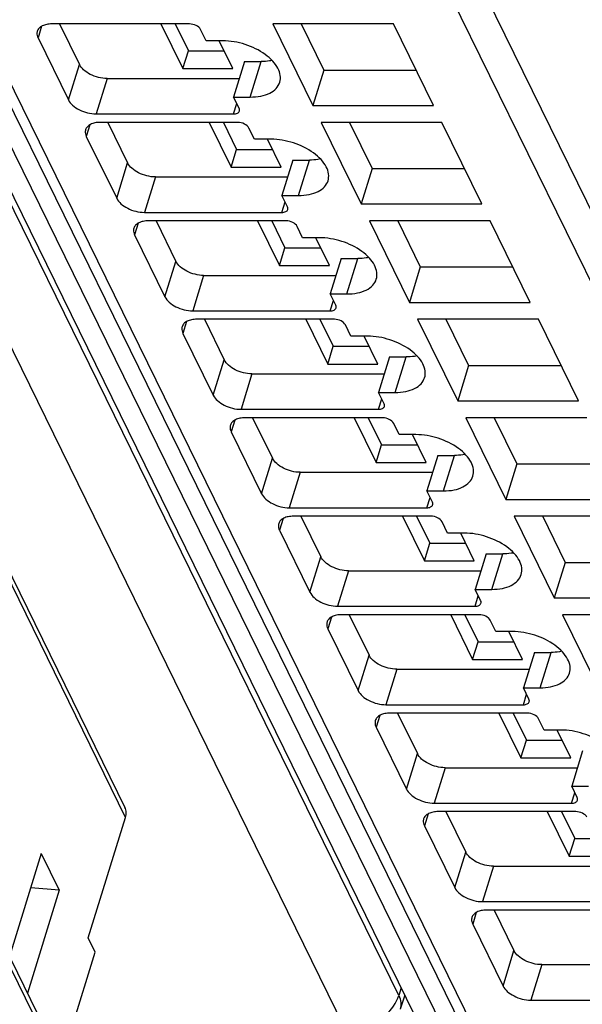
# Model space of a CAD drawing. Header units: millimetres. Extents: x 0 to 841, y 0 to 594.
# Tile 25 of 237: x 277 to 290, y 33 to 55. Entities that reach past the tile are written whole.
import ezdxf

# ---------------------------------------------------------------- set-up
doc = ezdxf.new("R2010")
doc.units = ezdxf.units.MM
doc.header["$LTSCALE"] = 46.255
doc.layers.get('0').update_dxf_attribs({"linetype": 'CONTINUOUS'})

msp = doc.modelspace()

# ---------------------------------------------------------------- linework, layer by layer
at = {"color": 9, "linetype": 'CONTINUOUS'}
for p, q in [((285.54093, 33.68029), (258.76917, 88.23541)), ((284.37988, 32.90348), (257.60809, 87.45865)), ((259.77595, 87.45865), (286.54773, 32.90348)), ((279.49888, 37.61283), (257.71889, 81.99579)), ((278.32306, 31.51324), (256.23803, 76.5178)), ((278.545, 73.93864), (300.87406, 28.43679)), ((300.2925, 28.04512), (277.96343, 73.54697)), ((267.76719, 72.5524), (289.12012, 29.0397)), ((277.6462, 55.09552), (277.56616, 54.83651)), ((278.23725, 53.46897), (278.47932, 54.2523)), ((282.25942, 53.53113), (282.50148, 54.31446)), ((279.09237, 53.94149), (278.8503, 53.15817)), ((281.8898, 53.15817), (281.96098, 53.3885)), ((278.71384, 52.91988), (278.63381, 52.66088)), ((279.3049, 51.29334), (279.54696, 52.07666)), ((283.32706, 51.3555), (283.56913, 52.13883)), ((280.16002, 51.76586), (279.91795, 50.98253)), ((282.95745, 50.98253), (283.02863, 51.21287)), ((279.78149, 50.74425), (279.70145, 50.48524)), ((280.37254, 49.1177), (280.61461, 49.90103)), ((284.39471, 49.17986), (284.63677, 49.96319)), ((281.22766, 49.59022), (280.9856, 48.8069)), ((284.0251, 48.8069), (284.09628, 49.03723)), ((280.84914, 48.56861), (280.7691, 48.30961)), ((281.44019, 46.94207), (281.68226, 47.72539)), ((285.46236, 47.00423), (285.70442, 47.78756)), ((282.29531, 47.41459), (282.05324, 46.63126)), ((285.09274, 46.63126), (285.16392, 46.8616)), ((281.91678, 46.39298), (281.83675, 46.13397)), ((282.50784, 44.76643), (282.7499, 45.54976)), ((286.53, 44.82859), (286.77207, 45.61192)), ((283.36296, 45.23895), (283.12089, 44.45563)), ((286.16039, 44.45563), (286.23157, 44.68596)), ((282.98443, 44.21734), (282.90439, 43.95834)), ((283.57548, 42.5908), (283.81755, 43.37413)), ((287.59765, 42.65296), (287.83971, 43.43629)), ((284.4306, 43.06332), (284.18854, 42.27999)), ((287.22804, 42.27999), (287.29922, 42.51033)), ((284.05208, 42.04171), (283.97204, 41.78271)), ((284.64313, 40.41516), (284.8852, 41.19849)), ((288.66529, 40.47732), (288.90736, 41.26065)), ((285.49825, 40.88769), (285.25618, 40.10436)), ((288.29568, 40.10436), (288.36686, 40.33469)), ((285.11972, 39.86607), (285.03968, 39.60707)), ((285.71078, 38.23953), (285.95284, 39.02286)), ((286.56589, 38.71205), (286.32383, 37.92872)), ((289.36333, 37.92872), (289.43451, 38.15906)), ((286.18737, 37.69044), (286.10733, 37.43144)), ((286.77842, 36.06389), (287.02049, 36.84722)), ((287.63354, 36.53642), (287.39148, 35.75309)), ((287.25502, 35.5148), (287.17498, 35.2558)), ((287.84607, 33.88826), (288.08814, 34.67159)), ((288.70119, 34.36078), (288.45912, 33.57745)), ((285.59596, 33.84966), (285.54093, 33.68029))]:
    msp.add_line(p, q, dxfattribs=at)
at = {"color": 7, "linetype": 'CONTINUOUS'}
for p, q in [((259.12028, 87.80143), (285.89207, 33.24627)), ((257.70723, 82.21606), (279.48722, 37.8331)), ((256.2266, 76.73367), (278.31163, 31.72911)), ((267.43936, 72.72379), (288.79229, 29.21109)), ((280.91367, 55.14732), (277.87417, 55.14732)), ((278.04011, 55.14732), (278.47932, 54.2523)), ((280.28317, 55.14732), (280.76814, 54.15906)), ((280.59641, 55.14732), (280.88918, 54.55072)), ((282.75579, 55.14732), (283.64041, 53.34465)), ((285.42687, 55.14732), (282.75579, 55.14732)), ((283.38226, 55.14732), (283.88248, 54.12798)), ((286.31149, 53.34465), (285.42687, 55.14732)), ((277.56616, 54.83651), (278.23725, 53.46897)), ((281.28091, 54.77435), (281.15889, 55.023)), ((281.64933, 54.77435), (281.28091, 54.77435)), ((281.87342, 54.15906), (281.57147, 54.77435)), ((280.76814, 54.15906), (280.88918, 54.55072)), ((280.88918, 54.55072), (281.68121, 54.55072)), ((282.13306, 54.31446), (281.89099, 53.53113)), ((282.13306, 54.31446), (282.50148, 54.31446)), ((280.76814, 54.15906), (281.87342, 54.15906)), ((283.88248, 54.12798), (283.64041, 53.34465)), ((283.88248, 54.12798), (285.92709, 54.12798)), ((279.09237, 53.94149), (282.0178, 53.94149)), ((282.01301, 53.28249), (281.89099, 53.53113)), ((281.89099, 53.53113), (282.25942, 53.53113)), ((283.64041, 53.34465), (286.31149, 53.34465)), ((278.8503, 53.15817), (281.8898, 53.15817)), ((281.98132, 52.97168), (278.94182, 52.97168)), ((279.10775, 52.97168), (279.54696, 52.07666)), ((281.35082, 52.97168), (281.83579, 51.98342)), ((281.66405, 52.97168), (281.95682, 52.37509)), ((283.82344, 52.97168), (284.70806, 51.16902)), ((286.49452, 52.97168), (283.82344, 52.97168)), ((284.44991, 52.97168), (284.95013, 51.95234)), ((287.37914, 51.16902), (286.49452, 52.97168)), ((278.63381, 52.66088), (279.3049, 51.29334)), ((282.34855, 52.59872), (282.22654, 52.84736)), ((282.71698, 52.59872), (282.34855, 52.59872)), ((282.94106, 51.98342), (282.63912, 52.59872)), ((281.83579, 51.98342), (281.95682, 52.37509)), ((281.95682, 52.37509), (282.74886, 52.37509)), ((283.2007, 52.13883), (282.95864, 51.3555)), ((283.2007, 52.13883), (283.56913, 52.13883)), ((281.83579, 51.98342), (282.94106, 51.98342)), ((284.95013, 51.95234), (284.70806, 51.16902)), ((284.95013, 51.95234), (286.99474, 51.95234)), ((280.16002, 51.76586), (283.08545, 51.76586)), ((283.08065, 51.10685), (282.95864, 51.3555)), ((282.95864, 51.3555), (283.32706, 51.3555)), ((284.70806, 51.16902), (287.37914, 51.16902)), ((279.91795, 50.98253), (282.95745, 50.98253)), ((283.04896, 50.79605), (280.00946, 50.79605)), ((280.1754, 50.79605), (280.61461, 49.90103)), ((282.41847, 50.79605), (282.90343, 49.80779)), ((282.7317, 50.79605), (283.02447, 50.19945)), ((284.89109, 50.79605), (285.77571, 48.99338)), ((287.56216, 50.79605), (284.89109, 50.79605)), ((285.51755, 50.79605), (286.01777, 49.77671)), ((288.44678, 48.99338), (287.56216, 50.79605)), ((279.70145, 50.48524), (280.37254, 49.1177)), ((283.4162, 50.42308), (283.29418, 50.67173)), ((283.78462, 50.42308), (283.4162, 50.42308)), ((284.00871, 49.80779), (283.70676, 50.42308)), ((282.90343, 49.80779), (283.02447, 50.19945)), ((283.02447, 50.19945), (283.81651, 50.19945)), ((284.26835, 49.96319), (284.02628, 49.17986)), ((284.26835, 49.96319), (284.63677, 49.96319)), ((282.90343, 49.80779), (284.00871, 49.80779)), ((286.01777, 49.77671), (285.77571, 48.99338)), ((286.01777, 49.77671), (288.06238, 49.77671)), ((281.22766, 49.59022), (284.1531, 49.59022)), ((284.1483, 48.93122), (284.02628, 49.17986)), ((284.02628, 49.17986), (284.39471, 49.17986)), ((285.77571, 48.99338), (288.44678, 48.99338)), ((280.9856, 48.8069), (284.0251, 48.8069)), ((284.11661, 48.62041), (281.07711, 48.62041)), ((281.24305, 48.62041), (281.68226, 47.72539)), ((283.48611, 48.62041), (283.97108, 47.63215)), ((283.79935, 48.62041), (284.09211, 48.02382)), ((285.95873, 48.62041), (286.84335, 46.81775)), ((288.62981, 48.62041), (285.95873, 48.62041)), ((286.5852, 48.62041), (287.08542, 47.60107)), ((289.51443, 46.81775), (288.62981, 48.62041)), ((280.7691, 48.30961), (281.44019, 46.94207)), ((284.48385, 48.24745), (284.36183, 48.49609)), ((284.85227, 48.24745), (284.48385, 48.24745)), ((285.07635, 47.63215), (284.77441, 48.24745)), ((283.97108, 47.63215), (284.09211, 48.02382)), ((284.09211, 48.02382), (284.88415, 48.02382)), ((285.336, 47.78756), (285.09393, 47.00423)), ((285.336, 47.78756), (285.70442, 47.78756)), ((283.97108, 47.63215), (285.07635, 47.63215)), ((287.08542, 47.60107), (286.84335, 46.81775)), ((287.08542, 47.60107), (289.13003, 47.60107)), ((282.29531, 47.41459), (285.22074, 47.41459)), ((285.21595, 46.75558), (285.09393, 47.00423)), ((285.09393, 47.00423), (285.46236, 47.00423)), ((286.84335, 46.81775), (289.51443, 46.81775)), ((282.05324, 46.63126), (285.09274, 46.63126)), ((285.18426, 46.44478), (282.14475, 46.44478)), ((282.31069, 46.44478), (282.7499, 45.54976)), ((284.55376, 46.44478), (285.03873, 45.45652)), ((284.86699, 46.44478), (285.15976, 45.84818)), ((287.02638, 46.44478), (287.911, 44.64211)), ((289.69746, 46.44478), (287.02638, 46.44478)), ((287.65285, 46.44478), (288.15307, 45.42544)), ((281.83675, 46.13397), (282.50784, 44.76643)), ((285.55149, 46.07181), (285.42948, 46.32046)), ((285.91992, 46.07181), (285.55149, 46.07181)), ((286.144, 45.45652), (285.84206, 46.07181)), ((285.03873, 45.45652), (285.15976, 45.84818)), ((285.15976, 45.84818), (285.9518, 45.84818)), ((286.40364, 45.61192), (286.16158, 44.82859)), ((286.40364, 45.61192), (286.77207, 45.61192)), ((285.03873, 45.45652), (286.144, 45.45652)), ((288.15307, 45.42544), (287.911, 44.64211)), ((288.15307, 45.42544), (290.19768, 45.42544)), ((283.36296, 45.23895), (286.28839, 45.23895)), ((286.28359, 44.57995), (286.16158, 44.82859)), ((286.16158, 44.82859), (286.53, 44.82859)), ((287.911, 44.64211), (290.58208, 44.64211)), ((283.12089, 44.45563), (286.16039, 44.45563)), ((286.2519, 44.26915), (283.2124, 44.26915)), ((283.37834, 44.26915), (283.81755, 43.37413)), ((285.62141, 44.26915), (286.10637, 43.28088)), ((285.93464, 44.26915), (286.22741, 43.67255)), ((288.09402, 44.26915), (288.97865, 42.46648)), ((290.7651, 44.26915), (288.09402, 44.26915)), ((288.71752, 44.27521), (289.22071, 43.2498)), ((282.90439, 43.95834), (283.57548, 42.5908)), ((286.61914, 43.89618), (286.49712, 44.14482)), ((286.98756, 43.89618), (286.61914, 43.89618)), ((287.21165, 43.28088), (286.9097, 43.89618)), ((286.10637, 43.28088), (286.22741, 43.67255)), ((286.22741, 43.67255), (287.01945, 43.67255)), ((287.47129, 43.43629), (287.22922, 42.65296)), ((287.47129, 43.43629), (287.83971, 43.43629)), ((286.10637, 43.28088), (287.21165, 43.28088)), ((289.22071, 43.2498), (288.97865, 42.46648)), ((289.22071, 43.2498), (291.26532, 43.2498)), ((284.4306, 43.06332), (287.35603, 43.06332)), ((287.35124, 42.40432), (287.22922, 42.65296)), ((287.22922, 42.65296), (287.59765, 42.65296)), ((288.97865, 42.46648), (291.64972, 42.46648)), ((284.18854, 42.27999), (287.22804, 42.27999)), ((287.31955, 42.09351), (284.28005, 42.09351)), ((284.44598, 42.09351), (284.8852, 41.19849)), ((286.68905, 42.09351), (287.17402, 41.10525)), ((287.00229, 42.09351), (287.29505, 41.49691)), ((289.16167, 42.09351), (290.04629, 40.29084)), ((291.83275, 42.09351), (289.16167, 42.09351)), ((283.97204, 41.78271), (284.64313, 40.41516)), ((287.68679, 41.72054), (287.56477, 41.96919)), ((288.05521, 41.72054), (287.68679, 41.72054)), ((288.27929, 41.10525), (287.97735, 41.72054)), ((287.17402, 41.10525), (287.29505, 41.49691)), ((287.29505, 41.49691), (288.08709, 41.49691)), ((288.53894, 41.26065), (288.29687, 40.47732)), ((288.53894, 41.26065), (288.90736, 41.26065)), ((287.17402, 41.10525), (288.27929, 41.10525)), ((285.49825, 40.88769), (288.42368, 40.88769)), ((288.41889, 40.22868), (288.29687, 40.47732)), ((288.29687, 40.47732), (288.66529, 40.47732)), ((285.25618, 40.10436), (288.29568, 40.10436)), ((288.3872, 39.91788), (285.34769, 39.91788)), ((285.51363, 39.91788), (285.95284, 39.02286)), ((287.7567, 39.91788), (288.24167, 38.92961)), ((288.06993, 39.91788), (288.3627, 39.32128)), ((285.03968, 39.60707), (285.71078, 38.23953)), ((288.75443, 39.54491), (288.63242, 39.79355)), ((289.12286, 39.54491), (288.75443, 39.54491)), ((289.34694, 38.92961), (289.045, 39.54491)), ((288.24167, 38.92961), (288.3627, 39.32128)), ((288.3627, 39.32128), (289.15474, 39.32128)), ((289.60658, 39.08502), (289.36452, 38.30169)), ((288.24167, 38.92961), (289.34694, 38.92961)), ((286.56589, 38.71205), (289.49133, 38.71205)), ((289.48653, 38.05305), (289.36452, 38.30169)), ((289.36452, 38.30169), (289.73294, 38.30169)), ((286.32383, 37.92872), (289.36333, 37.92872)), ((289.45484, 37.74224), (286.41534, 37.74224)), ((286.58128, 37.74224), (287.02049, 36.84722)), ((288.82435, 37.74224), (289.30931, 36.75398)), ((289.13758, 37.74224), (289.43035, 37.14564)), ((278.67585, 34.94952), (279.49888, 37.61283)), ((286.10733, 37.43144), (286.77842, 36.06389)), ((289.30931, 36.75398), (289.43035, 37.14564)), ((289.43035, 37.14564), (290.22239, 37.14564)), ((277.63606, 36.81309), (276.93309, 34.53828)), ((277.63606, 36.81309), (278.03261, 36.005)), ((289.30931, 36.75398), (290.41459, 36.75398)), ((287.63354, 36.53642), (290.55897, 36.53642)), ((278.03261, 36.005), (277.33096, 33.7275)), ((278.03261, 36.005), (277.40346, 36.06039)), ((287.39148, 35.75309), (290.43098, 35.75309)), ((290.52249, 35.56661), (287.48299, 35.56661)), ((287.64892, 35.56661), (288.08814, 34.67159)), ((287.17498, 35.2558), (287.84607, 33.88826)), ((278.82838, 34.63872), (278.67585, 34.94952)), ((278.07699, 32.20725), (278.82838, 34.63872)), ((288.70119, 34.36078), (291.62662, 34.36078)), ((285.67439, 33.68983), (285.573, 33.37778)), ((288.45912, 33.57745), (291.49862, 33.57745))]:
    msp.add_line(p, q, dxfattribs=at)
for points, knots in [([(277.87417, 55.14732), (277.83503, 55.14732), (277.76131, 55.14109), (277.66225, 55.10998), (277.58677, 55.05823), (277.55667, 55.00903), (277.54898, 54.98414)], [0, 0, 0, 0, 0.30375974, 0.56999726, 0.79778841, 1, 1, 1, 1]), ([(281.15889, 55.023), (281.13966, 55.06219), (281.05822, 55.12364), (280.96452, 55.14732), (280.91367, 55.14732)], [0, 0, 0, 0, 0.46198205, 1, 1, 1, 1]), ([(277.54898, 54.98414), (277.54548, 54.97282), (277.53579, 54.9231), (277.54923, 54.87101), (277.56616, 54.83651)], [0, 0, 0, 0, 0.23564532, 1, 1, 1, 1]), ([(282.90977, 53.8575), (282.92451, 53.90525), (282.93134, 54.0149), (282.87217, 54.17854), (282.75475, 54.33639), (282.52262, 54.53645), (282.14988, 54.71562), (281.81642, 54.77435), (281.64933, 54.77435)], [0, 0, 0, 0, 0.08651326, 0.18324425, 0.2955517, 0.42361951, 0.71069026, 1, 1, 1, 1]), ([(279.09237, 53.94149), (278.96526, 53.94149), (278.7752, 53.99035), (278.57512, 54.12031), (278.50153, 54.20703), (278.47932, 54.2523)], [0, 0, 0, 0, 0.53501664, 0.78777233, 1, 1, 1, 1]), ([(282.74213, 54.33826), (282.72323, 54.33425), (282.64379, 54.31991), (282.56285, 54.31446), (282.50148, 54.31446)], [0, 0, 0, 0, 0.23947121, 1, 1, 1, 1]), ([(282.25942, 53.53113), (282.33769, 53.53113), (282.48513, 53.54358), (282.68325, 53.60582), (282.83424, 53.70929), (282.89439, 53.80772), (282.90977, 53.8575)], [0, 0, 0, 0, 0.30376172, 0.57000494, 0.79777765, 1, 1, 1, 1]), ([(278.23725, 53.46897), (278.25946, 53.42371), (278.33305, 53.33698), (278.53313, 53.20702), (278.72319, 53.15817), (278.8503, 53.15817)], [0, 0, 0, 0, 0.21222789, 0.46498369, 1, 1, 1, 1]), ([(281.8898, 53.15817), (281.91899, 53.15817), (281.97115, 53.16413), (282.01346, 53.20272), (282.01988, 53.22344)], [0, 0, 0, 0, 0.57363204, 1, 1, 1, 1]), ([(282.01988, 53.22344), (282.02128, 53.22797), (282.02514, 53.24786), (282.01978, 53.2687), (282.01301, 53.28249)], [0, 0, 0, 0, 0.23585703, 1, 1, 1, 1]), ([(278.94182, 52.97168), (278.90268, 52.97168), (278.82896, 52.96546), (278.72989, 52.93435), (278.65441, 52.8826), (278.62432, 52.83339), (278.61663, 52.8085)], [0, 0, 0, 0, 0.30375974, 0.56999726, 0.79778841, 1, 1, 1, 1]), ([(282.22654, 52.84736), (282.2073, 52.88656), (282.12587, 52.948), (282.03216, 52.97168), (281.98132, 52.97168)], [0, 0, 0, 0, 0.46198205, 1, 1, 1, 1]), ([(278.61663, 52.8085), (278.61313, 52.79719), (278.60343, 52.74747), (278.61688, 52.69537), (278.63381, 52.66088)], [0, 0, 0, 0, 0.23564532, 1, 1, 1, 1]), ([(283.97741, 51.68187), (283.99216, 51.72961), (283.99899, 51.83927), (283.93982, 52.00291), (283.82239, 52.16075), (283.59026, 52.36082), (283.21753, 52.53998), (282.88407, 52.59872), (282.71698, 52.59872)], [0, 0, 0, 0, 0.08651326, 0.18324425, 0.2955517, 0.42361951, 0.71069026, 1, 1, 1, 1]), ([(280.16002, 51.76586), (280.0329, 51.76586), (279.84285, 51.81471), (279.64277, 51.94467), (279.56918, 52.0314), (279.54696, 52.07666)], [0, 0, 0, 0, 0.53501664, 0.78777233, 1, 1, 1, 1]), ([(283.80978, 52.16262), (283.79087, 52.15862), (283.71144, 52.14428), (283.6305, 52.13883), (283.56913, 52.13883)], [0, 0, 0, 0, 0.23947121, 1, 1, 1, 1]), ([(283.32706, 51.3555), (283.40533, 51.3555), (283.55278, 51.36794), (283.7509, 51.43018), (283.90189, 51.53365), (283.96204, 51.63208), (283.97741, 51.68187)], [0, 0, 0, 0, 0.30376172, 0.57000494, 0.79777765, 1, 1, 1, 1]), ([(279.3049, 51.29334), (279.32711, 51.24807), (279.4007, 51.16134), (279.60078, 51.03138), (279.79084, 50.98253), (279.91795, 50.98253)], [0, 0, 0, 0, 0.21222789, 0.46498369, 1, 1, 1, 1]), ([(282.95745, 50.98253), (282.98664, 50.98253), (283.0388, 50.98849), (283.08111, 51.02708), (283.08752, 51.04781)], [0, 0, 0, 0, 0.57363204, 1, 1, 1, 1]), ([(283.08752, 51.04781), (283.08893, 51.05234), (283.09278, 51.07223), (283.08742, 51.09306), (283.08065, 51.10685)], [0, 0, 0, 0, 0.23585703, 1, 1, 1, 1]), ([(280.00946, 50.79605), (279.97033, 50.79605), (279.89661, 50.78982), (279.79754, 50.75871), (279.72206, 50.70696), (279.69197, 50.65776), (279.68427, 50.63287)], [0, 0, 0, 0, 0.30375974, 0.56999726, 0.79778841, 1, 1, 1, 1]), ([(283.29418, 50.67173), (283.27495, 50.71092), (283.19352, 50.77237), (283.09981, 50.79605), (283.04896, 50.79605)], [0, 0, 0, 0, 0.46198205, 1, 1, 1, 1]), ([(279.68427, 50.63287), (279.68078, 50.62155), (279.67108, 50.57183), (279.68453, 50.51974), (279.70145, 50.48524)], [0, 0, 0, 0, 0.23564532, 1, 1, 1, 1]), ([(285.04506, 49.50624), (285.0598, 49.55398), (285.06663, 49.66363), (285.00746, 49.82727), (284.89004, 49.98512), (284.65791, 50.18518), (284.28518, 50.36435), (283.95172, 50.42308), (283.78462, 50.42308)], [0, 0, 0, 0, 0.08651326, 0.18324425, 0.2955517, 0.42361951, 0.71069026, 1, 1, 1, 1]), ([(281.22766, 49.59022), (281.10055, 49.59022), (280.91049, 49.63908), (280.71041, 49.76904), (280.63682, 49.85576), (280.61461, 49.90103)], [0, 0, 0, 0, 0.53501664, 0.78777233, 1, 1, 1, 1]), ([(284.87742, 49.98699), (284.85852, 49.98298), (284.77908, 49.96864), (284.69814, 49.96319), (284.63677, 49.96319)], [0, 0, 0, 0, 0.23947121, 1, 1, 1, 1]), ([(284.39471, 49.17986), (284.47298, 49.17986), (284.62042, 49.19231), (284.81855, 49.25455), (284.96953, 49.35802), (285.02968, 49.45645), (285.04506, 49.50624)], [0, 0, 0, 0, 0.30376172, 0.57000494, 0.79777765, 1, 1, 1, 1]), ([(280.37254, 49.1177), (280.39476, 49.07244), (280.46835, 48.98571), (280.66843, 48.85575), (280.85849, 48.8069), (280.9856, 48.8069)], [0, 0, 0, 0, 0.21222789, 0.46498369, 1, 1, 1, 1]), ([(284.0251, 48.8069), (284.05429, 48.8069), (284.10645, 48.81286), (284.14875, 48.85145), (284.15517, 48.87217)], [0, 0, 0, 0, 0.57363204, 1, 1, 1, 1]), ([(284.15517, 48.87217), (284.15657, 48.8767), (284.16043, 48.89659), (284.15507, 48.91743), (284.1483, 48.93122)], [0, 0, 0, 0, 0.23585703, 1, 1, 1, 1]), ([(281.07711, 48.62041), (281.03797, 48.62041), (280.96425, 48.61419), (280.86519, 48.58308), (280.78971, 48.53133), (280.75961, 48.48212), (280.75192, 48.45723)], [0, 0, 0, 0, 0.30375974, 0.56999726, 0.79778841, 1, 1, 1, 1]), ([(284.36183, 48.49609), (284.3426, 48.53529), (284.26116, 48.59673), (284.16745, 48.62041), (284.11661, 48.62041)], [0, 0, 0, 0, 0.46198205, 1, 1, 1, 1]), ([(280.75192, 48.45723), (280.74842, 48.44592), (280.73873, 48.3962), (280.75217, 48.3441), (280.7691, 48.30961)], [0, 0, 0, 0, 0.23564532, 1, 1, 1, 1]), ([(286.11271, 47.3306), (286.12745, 47.37834), (286.13428, 47.488), (286.07511, 47.65164), (285.95769, 47.80948), (285.72556, 48.00955), (285.35282, 48.18871), (285.01936, 48.24745), (284.85227, 48.24745)], [0, 0, 0, 0, 0.08651326, 0.18324425, 0.2955517, 0.42361951, 0.71069026, 1, 1, 1, 1]), ([(282.29531, 47.41459), (282.1682, 47.41459), (281.97814, 47.46344), (281.77806, 47.5934), (281.70447, 47.68013), (281.68226, 47.72539)], [0, 0, 0, 0, 0.53501664, 0.78777233, 1, 1, 1, 1]), ([(285.94507, 47.81135), (285.92617, 47.80735), (285.84673, 47.79301), (285.76579, 47.78756), (285.70442, 47.78756)], [0, 0, 0, 0, 0.23947121, 1, 1, 1, 1]), ([(285.46236, 47.00423), (285.54063, 47.00423), (285.68807, 47.01667), (285.88619, 47.07891), (286.03718, 47.18238), (286.09733, 47.28081), (286.11271, 47.3306)], [0, 0, 0, 0, 0.30376172, 0.57000494, 0.79777765, 1, 1, 1, 1]), ([(281.44019, 46.94207), (281.4624, 46.8968), (281.53599, 46.81007), (281.73607, 46.68011), (281.92613, 46.63126), (282.05324, 46.63126)], [0, 0, 0, 0, 0.21222789, 0.46498369, 1, 1, 1, 1]), ([(285.09274, 46.63126), (285.12193, 46.63126), (285.17409, 46.63722), (285.2164, 46.67581), (285.22282, 46.69654)], [0, 0, 0, 0, 0.57363204, 1, 1, 1, 1]), ([(285.22282, 46.69654), (285.22422, 46.70107), (285.22808, 46.72096), (285.22272, 46.74179), (285.21595, 46.75558)], [0, 0, 0, 0, 0.23585703, 1, 1, 1, 1]), ([(282.14475, 46.44478), (282.10562, 46.44478), (282.0319, 46.43856), (281.93283, 46.40744), (281.85735, 46.35569), (281.82726, 46.30649), (281.81957, 46.2816)], [0, 0, 0, 0, 0.30375974, 0.56999726, 0.79778841, 1, 1, 1, 1]), ([(285.42948, 46.32046), (285.41024, 46.35965), (285.32881, 46.4211), (285.2351, 46.44478), (285.18426, 46.44478)], [0, 0, 0, 0, 0.46198205, 1, 1, 1, 1]), ([(281.81957, 46.2816), (281.81607, 46.27028), (281.80637, 46.22056), (281.81982, 46.16847), (281.83675, 46.13397)], [0, 0, 0, 0, 0.23564532, 1, 1, 1, 1]), ([(287.18035, 45.15497), (287.1951, 45.20271), (287.20193, 45.31236), (287.14276, 45.476), (287.02533, 45.63385), (286.7932, 45.83391), (286.42047, 46.01308), (286.08701, 46.07181), (285.91992, 46.07181)], [0, 0, 0, 0, 0.08651326, 0.18324425, 0.2955517, 0.42361951, 0.71069026, 1, 1, 1, 1]), ([(283.36296, 45.23895), (283.23584, 45.23895), (283.04579, 45.28781), (282.84571, 45.41777), (282.77212, 45.50449), (282.7499, 45.54976)], [0, 0, 0, 0, 0.53501664, 0.78777233, 1, 1, 1, 1]), ([(287.01272, 45.63572), (286.99381, 45.63171), (286.91438, 45.61737), (286.83344, 45.61192), (286.77207, 45.61192)], [0, 0, 0, 0, 0.23947121, 1, 1, 1, 1]), ([(286.53, 44.82859), (286.60827, 44.82859), (286.75572, 44.84104), (286.95384, 44.90328), (287.10483, 45.00675), (287.16498, 45.10518), (287.18035, 45.15497)], [0, 0, 0, 0, 0.30376172, 0.57000494, 0.79777765, 1, 1, 1, 1]), ([(282.50784, 44.76643), (282.53005, 44.72117), (282.60364, 44.63444), (282.80372, 44.50448), (282.99378, 44.45563), (283.12089, 44.45563)], [0, 0, 0, 0, 0.21222789, 0.46498369, 1, 1, 1, 1]), ([(286.16039, 44.45563), (286.18958, 44.45563), (286.24174, 44.46159), (286.28405, 44.50018), (286.29046, 44.5209)], [0, 0, 0, 0, 0.57363204, 1, 1, 1, 1]), ([(286.29046, 44.5209), (286.29187, 44.52543), (286.29572, 44.54532), (286.29036, 44.56616), (286.28359, 44.57995)], [0, 0, 0, 0, 0.23585703, 1, 1, 1, 1]), ([(283.2124, 44.26915), (283.17327, 44.26915), (283.09955, 44.26292), (283.00048, 44.23181), (282.925, 44.18006), (282.89491, 44.13085), (282.88721, 44.10596)], [0, 0, 0, 0, 0.30375974, 0.56999726, 0.79778841, 1, 1, 1, 1]), ([(286.49712, 44.14482), (286.47789, 44.18402), (286.39645, 44.24546), (286.30275, 44.26915), (286.2519, 44.26915)], [0, 0, 0, 0, 0.46198205, 1, 1, 1, 1]), ([(282.88721, 44.10596), (282.88372, 44.09465), (282.87402, 44.04493), (282.88747, 43.99283), (282.90439, 43.95834)], [0, 0, 0, 0, 0.23564532, 1, 1, 1, 1]), ([(288.248, 42.97933), (288.26274, 43.02707), (288.26957, 43.13673), (288.2104, 43.30037), (288.09298, 43.45821), (287.86085, 43.65828), (287.48812, 43.83744), (287.15466, 43.89618), (286.98756, 43.89618)], [0, 0, 0, 0, 0.08651326, 0.18324425, 0.2955517, 0.42361951, 0.71069026, 1, 1, 1, 1]), ([(284.4306, 43.06332), (284.30349, 43.06332), (284.11343, 43.11217), (283.91335, 43.24213), (283.83976, 43.32886), (283.81755, 43.37413)], [0, 0, 0, 0, 0.53501664, 0.78777233, 1, 1, 1, 1]), ([(288.08036, 43.46008), (288.06146, 43.45608), (287.98202, 43.44174), (287.90108, 43.43629), (287.83971, 43.43629)], [0, 0, 0, 0, 0.23947121, 1, 1, 1, 1]), ([(287.59765, 42.65296), (287.67592, 42.65296), (287.82336, 42.6654), (288.02148, 42.72764), (288.17247, 42.83111), (288.23262, 42.92954), (288.248, 42.97933)], [0, 0, 0, 0, 0.30376172, 0.57000494, 0.79777765, 1, 1, 1, 1]), ([(283.57548, 42.5908), (283.5977, 42.54553), (283.67129, 42.45881), (283.87137, 42.32885), (284.06142, 42.27999), (284.18854, 42.27999)], [0, 0, 0, 0, 0.21222789, 0.46498369, 1, 1, 1, 1]), ([(287.22804, 42.27999), (287.25723, 42.27999), (287.30938, 42.28595), (287.35169, 42.32454), (287.35811, 42.34527)], [0, 0, 0, 0, 0.57363204, 1, 1, 1, 1]), ([(287.35811, 42.34527), (287.35951, 42.3498), (287.36337, 42.36969), (287.35801, 42.39052), (287.35124, 42.40432)], [0, 0, 0, 0, 0.23585703, 1, 1, 1, 1]), ([(284.28005, 42.09351), (284.24091, 42.09351), (284.16719, 42.08729), (284.06813, 42.05617), (283.99265, 42.00442), (283.96255, 41.95522), (283.95486, 41.93033)], [0, 0, 0, 0, 0.30375974, 0.56999726, 0.79778841, 1, 1, 1, 1]), ([(287.56477, 41.96919), (287.54554, 42.00838), (287.4641, 42.06983), (287.37039, 42.09351), (287.31955, 42.09351)], [0, 0, 0, 0, 0.46198205, 1, 1, 1, 1]), ([(283.95486, 41.93033), (283.95136, 41.91901), (283.94166, 41.86929), (283.95511, 41.8172), (283.97204, 41.78271)], [0, 0, 0, 0, 0.23564532, 1, 1, 1, 1]), ([(289.31565, 40.8037), (289.33039, 40.85144), (289.33722, 40.96109), (289.27805, 41.12473), (289.16063, 41.28258), (288.9285, 41.48264), (288.55576, 41.66181), (288.2223, 41.72054), (288.05521, 41.72054)], [0, 0, 0, 0, 0.08651326, 0.18324425, 0.2955517, 0.42361951, 0.71069026, 1, 1, 1, 1]), ([(285.49825, 40.88769), (285.37114, 40.88769), (285.18108, 40.93654), (284.981, 41.0665), (284.90741, 41.15322), (284.8852, 41.19849)], [0, 0, 0, 0, 0.53501664, 0.78777233, 1, 1, 1, 1]), ([(289.14801, 41.28445), (289.12911, 41.28044), (289.04967, 41.26611), (288.96873, 41.26065), (288.90736, 41.26065)], [0, 0, 0, 0, 0.23947121, 1, 1, 1, 1]), ([(288.66529, 40.47732), (288.74357, 40.47732), (288.89101, 40.48977), (289.08913, 40.55201), (289.24012, 40.65548), (289.30027, 40.75391), (289.31565, 40.8037)], [0, 0, 0, 0, 0.30376172, 0.57000494, 0.79777765, 1, 1, 1, 1]), ([(284.64313, 40.41516), (284.66534, 40.3699), (284.73893, 40.28317), (284.93901, 40.15321), (285.12907, 40.10436), (285.25618, 40.10436)], [0, 0, 0, 0, 0.21222789, 0.46498369, 1, 1, 1, 1]), ([(288.29568, 40.10436), (288.32487, 40.10436), (288.37703, 40.11032), (288.41934, 40.14891), (288.42576, 40.16963)], [0, 0, 0, 0, 0.57363204, 1, 1, 1, 1]), ([(288.42576, 40.16963), (288.42716, 40.17416), (288.43102, 40.19405), (288.42566, 40.21489), (288.41889, 40.22868)], [0, 0, 0, 0, 0.23585703, 1, 1, 1, 1]), ([(285.34769, 39.91788), (285.30856, 39.91788), (285.23484, 39.91165), (285.13577, 39.88054), (285.06029, 39.82879), (285.0302, 39.77958), (285.02251, 39.75469)], [0, 0, 0, 0, 0.30375974, 0.56999726, 0.79778841, 1, 1, 1, 1]), ([(288.63242, 39.79355), (288.61318, 39.83275), (288.53175, 39.89419), (288.43804, 39.91788), (288.3872, 39.91788)], [0, 0, 0, 0, 0.46198205, 1, 1, 1, 1]), ([(285.02251, 39.75469), (285.01901, 39.74338), (285.00931, 39.69366), (285.02276, 39.64156), (285.03968, 39.60707)], [0, 0, 0, 0, 0.23564532, 1, 1, 1, 1]), ([(290.38329, 38.62806), (290.39804, 38.6758), (290.40487, 38.78546), (290.3457, 38.9491), (290.22827, 39.10694), (289.99614, 39.30701), (289.62341, 39.48618), (289.28995, 39.54491), (289.12286, 39.54491)], [0, 0, 0, 0, 0.08651326, 0.18324425, 0.2955517, 0.42361951, 0.71069026, 1, 1, 1, 1]), ([(286.56589, 38.71205), (286.43878, 38.71205), (286.24873, 38.7609), (286.04865, 38.89086), (285.97506, 38.97759), (285.95284, 39.02286)], [0, 0, 0, 0, 0.53501664, 0.78777233, 1, 1, 1, 1]), ([(285.71078, 38.23953), (285.73299, 38.19426), (285.80658, 38.10754), (286.00666, 37.97758), (286.19672, 37.92872), (286.32383, 37.92872)], [0, 0, 0, 0, 0.21222789, 0.46498369, 1, 1, 1, 1]), ([(289.36333, 37.92872), (289.39252, 37.92872), (289.44468, 37.93468), (289.48699, 37.97327), (289.4934, 37.994)], [0, 0, 0, 0, 0.57363204, 1, 1, 1, 1]), ([(289.4934, 37.994), (289.49481, 37.99853), (289.49866, 38.01842), (289.4933, 38.03925), (289.48653, 38.05305)], [0, 0, 0, 0, 0.23585703, 1, 1, 1, 1]), ([(279.49888, 37.61283), (279.51032, 37.64985), (279.52174, 37.72563), (279.50314, 37.80066), (279.48721, 37.8331)], [0, 0, 0, 0, 0.51736268, 1, 1, 1, 1]), ([(286.41534, 37.74224), (286.37621, 37.74224), (286.30249, 37.73602), (286.20342, 37.7049), (286.12794, 37.65315), (286.09785, 37.60395), (286.09015, 37.57906)], [0, 0, 0, 0, 0.30375974, 0.56999726, 0.79778841, 1, 1, 1, 1]), ([(289.70006, 37.61792), (289.68083, 37.65711), (289.59939, 37.71856), (289.50569, 37.74224), (289.45484, 37.74224)], [0, 0, 0, 0, 0.46198205, 1, 1, 1, 1]), ([(286.09015, 37.57906), (286.08666, 37.56774), (286.07696, 37.51802), (286.09041, 37.46593), (286.10733, 37.43144)], [0, 0, 0, 0, 0.23564532, 1, 1, 1, 1]), ([(287.63354, 36.53642), (287.50643, 36.53642), (287.31637, 36.58527), (287.11629, 36.71523), (287.0427, 36.80196), (287.02049, 36.84722)], [0, 0, 0, 0, 0.53501664, 0.78777233, 1, 1, 1, 1]), ([(286.77842, 36.06389), (286.80064, 36.01863), (286.87423, 35.9319), (287.07431, 35.80194), (287.26436, 35.75309), (287.39148, 35.75309)], [0, 0, 0, 0, 0.21222789, 0.46498369, 1, 1, 1, 1]), ([(287.48299, 35.56661), (287.44385, 35.56661), (287.37013, 35.56038), (287.27106, 35.52927), (287.19559, 35.47752), (287.16549, 35.42831), (287.1578, 35.40342)], [0, 0, 0, 0, 0.30375974, 0.56999726, 0.79778841, 1, 1, 1, 1]), ([(287.1578, 35.40342), (287.1543, 35.39211), (287.1446, 35.34239), (287.15805, 35.29029), (287.17498, 35.2558)], [0, 0, 0, 0, 0.23564532, 1, 1, 1, 1]), ([(288.70119, 34.36078), (288.57408, 34.36078), (288.38402, 34.40963), (288.18394, 34.53959), (288.11035, 34.62632), (288.08814, 34.67159)], [0, 0, 0, 0, 0.53501664, 0.78777233, 1, 1, 1, 1]), ([(287.84607, 33.88826), (287.86828, 33.84299), (287.94187, 33.75627), (288.14195, 33.62631), (288.33201, 33.57745), (288.45912, 33.57745)], [0, 0, 0, 0, 0.21222789, 0.46498369, 1, 1, 1, 1])]:
    msp.add_open_spline(points, degree=3, knots=knots, dxfattribs=at)
at = {"color": 9, "linetype": 'CONTINUOUS'}
for points, knots in [([(285.09847, 33.1305), (285.15149, 33.16596), (285.33898, 33.31108), (285.48816, 33.51471), (285.54095, 33.68026)], [0, 0, 0, 0, 0.26851622, 1, 1, 1, 1]), ([(285.54085, 33.67999), (285.56444, 33.63104), (285.59716, 33.53076), (285.58813, 33.42427), (285.573, 33.37778)], [0, 0, 0, 0, 0.52638148, 1, 1, 1, 1])]:
    msp.add_open_spline(points, degree=3, knots=knots, dxfattribs=at)

doc.saveas('drawing.dxf')
